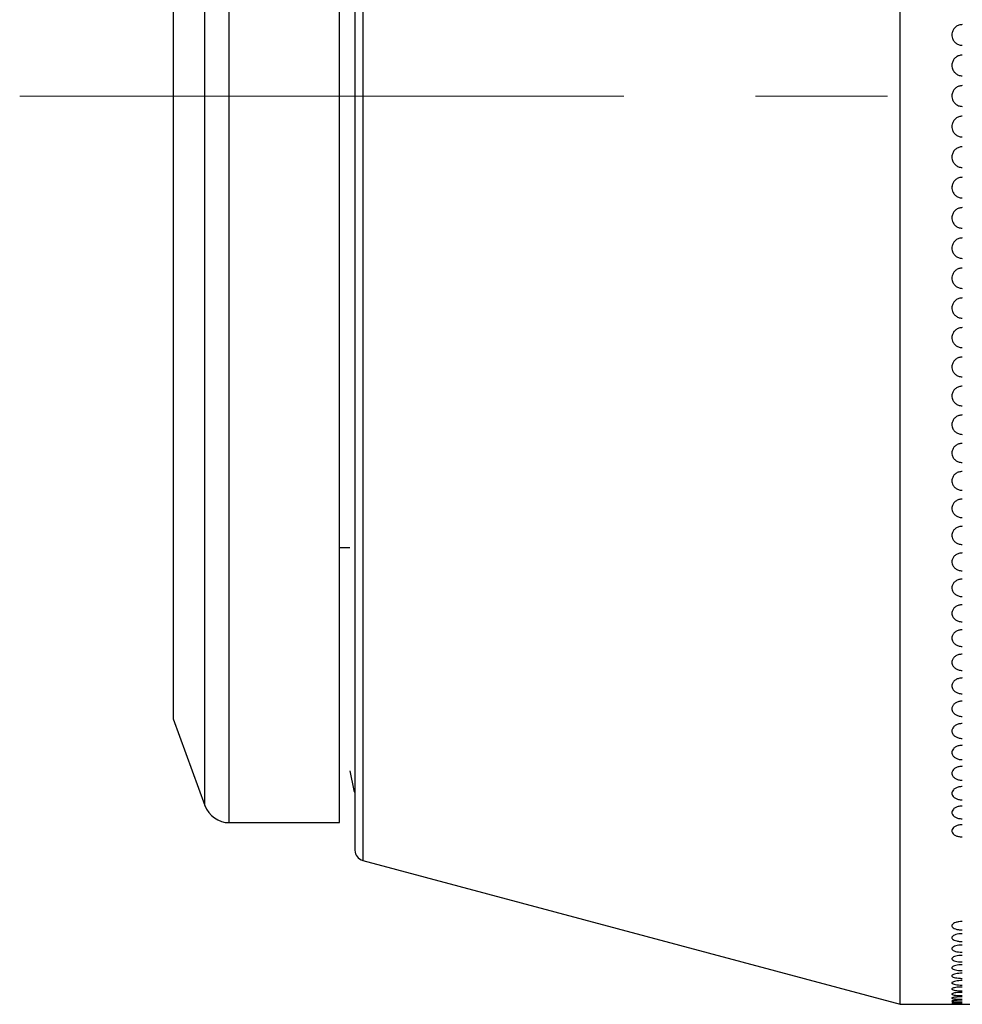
# Model space of a CAD drawing. Header units: inches. Extents: x 0.2 to 16.8, y 0.3 to 10.9.
# Tile 14 of 19: x 4.138 to 4.852, y 8.917 to 9.664. Entities that reach past the tile are written whole.
import ezdxf

# ---------------------------------------------------------------- set-up
doc = ezdxf.new("R2010")
doc.units = ezdxf.units.IN
doc.header["$MEASUREMENT"] = 0
doc.linetypes.add('CENTERX2', pattern=[0.8, 0.5, -0.1, 0.1, -0.1])

msp = doc.modelspace()

# ---------------------------------------------------------------- linework, layer by layer
at = {"color": 7, "linetype": 'Continuous', "lineweight": 25}
for p, q in [((4.80523, 8.91676), (4.80523, 10.29471)), ((4.38004, 9.05455), (4.38004, 10.15691)), ((4.25405, 10.07817), (4.25405, 9.13329)), ((4.38004, 9.26321), (4.38791, 9.26321)), ((4.25405, 9.13329), (4.278, 9.0675)), ((4.2965, 9.05455), (4.38004, 9.05455)), ((4.39768, 9.02596), (4.80523, 8.91676)), ((4.80523, 8.91676), (5.31705, 8.91676))]:
    msp.add_line(p, q, dxfattribs=at)
at = {"color": 8, "linetype": 'Continuous', "lineweight": 25}
for p, q in [((4.39768, 10.18551), (4.39768, 9.02596)), ((4.2965, 9.05455), (4.2965, 10.15691)), ((4.278, 9.0675), (4.278, 10.14396))]:
    msp.add_line(p, q, dxfattribs=at)
at = {"color": 7, "linetype": 'CENTERX2', "lineweight": 18}
msp.add_line((12.59575, 9.60573), (4.13754, 9.60573), dxfattribs=at)
at = {"color": 7, "linetype": 'Continuous', "lineweight": 25, "flags": 128}
msp.add_lwpolyline([(4.38791, 9.09392), (4.39091, 9.07886), (4.39162, 9.07723)], dxfattribs=at)
at = {"color": 7, "linetype": 'Continuous', "lineweight": 25}
for centre, radius, start, end in [((4.85248, 9.53628), 0.00787, 164.18774, 180), ((4.2965, 9.07424), 0.01969, 200, 270), ((4.39972, 9.03356), 0.00787, 180, 255)]:
    msp.add_arc(centre, radius, start, end, dxfattribs=at)
for points, knots in [([(4.39185, 10.1779), (4.39185, 10.17604), (4.39185, 10.17222), (4.39185, 10.14039), (4.39185, 10.0876), (4.39185, 10.01319), (4.39185, 9.93668), (4.39185, 9.86938), (4.39185, 9.80061), (4.39185, 9.71251), (4.39185, 9.60574), (4.39185, 9.49895), (4.39185, 9.39231), (4.39185, 9.28977), (4.39185, 9.19827), (4.39185, 9.13614), (4.39185, 9.0968), (4.39185, 9.06562), (4.39185, 9.03922), (4.39185, 9.03541), (4.39185, 9.03356)], [0, 0, 0, 0, 0.058248, 0.119986, 0.18429, 0.249959, 0.315627, 0.347815, 0.380014, 0.441752, 0.5, 0.558248, 0.619986, 0.68429, 0.749959, 0.815627, 0.847815, 0.880014, 0.941752, 1, 1, 1, 1]), ([(4.85248, 9.65993), (4.85159, 9.65985), (4.84982, 9.65967), (4.84747, 9.65832), (4.84567, 9.65633), (4.84477, 9.65412), (4.8446, 9.65266), (4.8446, 9.65208), (4.8446, 9.65208)], [0, 0, 0, 0, 0.214691, 0.429382, 0.644075, 0.858766, 0.99968, 1, 1, 1, 1]), ([(4.8446, 9.65208), (4.8446, 9.65208), (4.8446, 9.65207), (4.8446, 9.65206), (4.8446, 9.65201), (4.84461, 9.65179), (4.84466, 9.6509), (4.84503, 9.6492), (4.84625, 9.64703), (4.84827, 9.64527), (4.85047, 9.64435), (4.85192, 9.64426), (4.85248, 9.64422)], [0, 0, 0, 0, 0.00032, 0.000959, 0.003515, 0.01374, 0.054659, 0.219632, 0.434194, 0.648757, 0.863326, 1, 1, 1, 1]), ([(4.85248, 9.63679), (4.85159, 9.6367), (4.84982, 9.63653), (4.84747, 9.63517), (4.84567, 9.63317), (4.84477, 9.63096), (4.8446, 9.6295), (4.8446, 9.62892), (4.8446, 9.62892)], [0, 0, 0, 0, 0.214691, 0.429382, 0.644075, 0.858766, 0.99968, 1, 1, 1, 1]), ([(4.8446, 9.62892), (4.8446, 9.62892), (4.8446, 9.62891), (4.8446, 9.6289), (4.8446, 9.62884), (4.84461, 9.62862), (4.84466, 9.62774), (4.84503, 9.62603), (4.84625, 9.62386), (4.84827, 9.6221), (4.85047, 9.62118), (4.85192, 9.62108), (4.85248, 9.62105)], [0, 0, 0, 0, 0.00032, 0.000959, 0.003515, 0.01374, 0.054659, 0.219632, 0.434194, 0.648757, 0.863326, 1, 1, 1, 1]), ([(4.85248, 9.61361), (4.85159, 9.61352), (4.84982, 9.61335), (4.84747, 9.61199), (4.84567, 9.60999), (4.84477, 9.60778), (4.8446, 9.60631), (4.8446, 9.60573), (4.8446, 9.60573)], [0, 0, 0, 0, 0.214691, 0.429382, 0.644075, 0.858766, 0.99968, 1, 1, 1, 1]), ([(4.8446, 9.60573), (4.8446, 9.60573), (4.8446, 9.60573), (4.8446, 9.60571), (4.8446, 9.60566), (4.84461, 9.60544), (4.84466, 9.60455), (4.84503, 9.60284), (4.84625, 9.60067), (4.84827, 9.59891), (4.85047, 9.59799), (4.85192, 9.59789), (4.85248, 9.59786)], [0, 0, 0, 0, 0.00032, 0.000959, 0.003515, 0.01374, 0.054659, 0.219632, 0.434194, 0.648757, 0.863326, 1, 1, 1, 1]), ([(4.85248, 9.59042), (4.85159, 9.59033), (4.84982, 9.59016), (4.84747, 9.5888), (4.84567, 9.5868), (4.84477, 9.58459), (4.8446, 9.58313), (4.8446, 9.58255), (4.8446, 9.58255)], [0, 0, 0, 0, 0.214691, 0.429382, 0.644075, 0.858766, 0.99968, 1, 1, 1, 1]), ([(4.8446, 9.58255), (4.8446, 9.58255), (4.8446, 9.58254), (4.8446, 9.58253), (4.8446, 9.58247), (4.84461, 9.58225), (4.84466, 9.58137), (4.84503, 9.57966), (4.84625, 9.57749), (4.84827, 9.57573), (4.85047, 9.57481), (4.85192, 9.57471), (4.85248, 9.57468)], [0, 0, 0, 0, 0.00032, 0.000959, 0.003515, 0.01374, 0.054659, 0.219632, 0.434194, 0.648757, 0.863326, 1, 1, 1, 1]), ([(4.85248, 9.56725), (4.85159, 9.56716), (4.84982, 9.56698), (4.84747, 9.56563), (4.84567, 9.56363), (4.84477, 9.56143), (4.8446, 9.55997), (4.8446, 9.55939), (4.8446, 9.55939)], [0, 0, 0, 0, 0.214691, 0.429382, 0.6440747, 0.8587662, 0.9996803, 1, 1, 1, 1]), ([(4.8446, 9.55939), (4.8446, 9.55938), (4.8446, 9.55938), (4.8446, 9.55937), (4.8446, 9.55931), (4.84461, 9.55909), (4.84466, 9.55821), (4.84503, 9.5565), (4.84625, 9.55434), (4.84827, 9.55258), (4.85047, 9.55166), (4.85192, 9.55157), (4.85248, 9.55153)], [0, 0, 0, 0, 0.00032, 0.000959, 0.003515, 0.01374, 0.054659, 0.219632, 0.434194, 0.648757, 0.863326, 1, 1, 1, 1]), ([(4.85248, 9.54412), (4.85159, 9.54403), (4.84982, 9.54386), (4.84747, 9.5425), (4.84567, 9.54052), (4.84477, 9.53831), (4.8446, 9.53686), (4.8446, 9.53628), (4.8446, 9.53628)], [0, 0, 0, 0, 0.214691, 0.429382, 0.644075, 0.858766, 0.99968, 1, 1, 1, 1]), ([(4.8446, 9.53628), (4.8446, 9.53628), (4.8446, 9.53627), (4.8446, 9.53626), (4.8446, 9.5362), (4.84461, 9.53598), (4.84466, 9.5351), (4.84503, 9.5334), (4.84625, 9.53125), (4.84827, 9.52949), (4.85047, 9.52858), (4.85192, 9.52848), (4.85248, 9.52845)], [0, 0, 0, 0, 0.00032, 0.000959, 0.003515, 0.01374, 0.054659, 0.219632, 0.434194, 0.648757, 0.863326, 1, 1, 1, 1]), ([(4.85248, 9.52106), (4.85159, 9.52097), (4.84982, 9.5208), (4.84747, 9.51945), (4.84567, 9.51747), (4.84477, 9.51528), (4.8446, 9.51383), (4.8446, 9.51325), (4.8446, 9.51325)], [0, 0, 0, 0, 0.214691, 0.429382, 0.644075, 0.858766, 0.99968, 1, 1, 1, 1]), ([(4.8446, 9.51325), (4.8446, 9.51325), (4.8446, 9.51324), (4.8446, 9.51323), (4.8446, 9.51318), (4.84461, 9.51296), (4.84466, 9.51208), (4.84503, 9.51039), (4.84625, 9.50824), (4.84827, 9.50649), (4.85047, 9.50558), (4.85192, 9.50549), (4.85248, 9.50545)], [0, 0, 0, 0, 0.00032, 0.000959, 0.003515, 0.01374, 0.054659, 0.219632, 0.434194, 0.648757, 0.863326, 1, 1, 1, 1]), ([(4.85248, 9.4981), (4.85159, 9.49801), (4.84982, 9.49784), (4.84747, 9.4965), (4.84567, 9.49452), (4.84477, 9.49234), (4.8446, 9.4909), (4.8446, 9.49033), (4.8446, 9.49033)], [0, 0, 0, 0, 0.214691, 0.429382, 0.644075, 0.858766, 0.99968, 1, 1, 1, 1]), ([(4.8446, 9.49033), (4.8446, 9.49032), (4.8446, 9.49032), (4.8446, 9.49031), (4.8446, 9.49025), (4.84461, 9.49003), (4.84466, 9.48916), (4.84503, 9.48748), (4.84625, 9.48534), (4.84827, 9.4836), (4.85047, 9.4827), (4.85192, 9.48261), (4.85248, 9.48257)], [0, 0, 0, 0, 0.00032, 0.000959, 0.003515, 0.01374, 0.054659, 0.219632, 0.434194, 0.648757, 0.863326, 1, 1, 1, 1]), ([(4.85248, 9.47525), (4.85159, 9.47517), (4.84982, 9.475), (4.84747, 9.47367), (4.84567, 9.4717), (4.84477, 9.46954), (4.8446, 9.4681), (4.8446, 9.46753), (4.8446, 9.46753)], [0, 0, 0, 0, 0.214691, 0.429382, 0.644075, 0.858766, 0.99968, 1, 1, 1, 1]), ([(4.8446, 9.46753), (4.8446, 9.46753), (4.8446, 9.46753), (4.8446, 9.46751), (4.8446, 9.46746), (4.84461, 9.46724), (4.84466, 9.46637), (4.84503, 9.4647), (4.84625, 9.46258), (4.84827, 9.46085), (4.85047, 9.45995), (4.85192, 9.45986), (4.85248, 9.45983)], [0, 0, 0, 0, 0.00032, 0.000959, 0.003515, 0.01374, 0.054659, 0.219632, 0.434194, 0.648757, 0.863326, 1, 1, 1, 1]), ([(4.85248, 9.45256), (4.85159, 9.45248), (4.84982, 9.45231), (4.84747, 9.45098), (4.84567, 9.44904), (4.84477, 9.44688), (4.8446, 9.44546), (4.8446, 9.4449), (4.8446, 9.44489)], [0, 0, 0, 0, 0.214691, 0.429382, 0.644075, 0.858766, 0.99968, 1, 1, 1, 1]), ([(4.8446, 9.44489), (4.8446, 9.44489), (4.8446, 9.44489), (4.8446, 9.44488), (4.8446, 9.44482), (4.84461, 9.44461), (4.84466, 9.44375), (4.84503, 9.44209), (4.84625, 9.43998), (4.84827, 9.43827), (4.85047, 9.43737), (4.85192, 9.43728), (4.85248, 9.43725)], [0, 0, 0, 0, 0.00032, 0.000959, 0.003515, 0.01374, 0.054659, 0.219632, 0.434194, 0.648757, 0.863326, 1, 1, 1, 1]), ([(4.85248, 9.43004), (4.85159, 9.42996), (4.84982, 9.42979), (4.84747, 9.42848), (4.84567, 9.42655), (4.84477, 9.42441), (4.8446, 9.423), (4.8446, 9.42244), (4.8446, 9.42244)], [0, 0, 0, 0, 0.214691, 0.429382, 0.644075, 0.858766, 0.99968, 1, 1, 1, 1]), ([(4.8446, 9.42244), (4.8446, 9.42244), (4.8446, 9.42243), (4.8446, 9.42242), (4.8446, 9.42237), (4.84461, 9.42216), (4.84466, 9.4213), (4.84503, 9.41966), (4.84625, 9.41757), (4.84827, 9.41587), (4.85047, 9.41498), (4.85192, 9.4149), (4.85248, 9.41486)], [0, 0, 0, 0, 0.00032, 0.000959, 0.003515, 0.01374, 0.054659, 0.219632, 0.434194, 0.648757, 0.863326, 1, 1, 1, 1]), ([(4.85248, 9.40772), (4.85159, 9.40764), (4.84982, 9.40747), (4.84747, 9.40617), (4.84567, 9.40426), (4.84477, 9.40215), (4.8446, 9.40075), (4.8446, 9.40019), (4.8446, 9.40019)], [0, 0, 0, 0, 0.214691, 0.429382, 0.644075, 0.858766, 0.99968, 1, 1, 1, 1]), ([(4.8446, 9.40019), (4.8446, 9.40019), (4.8446, 9.40019), (4.8446, 9.40017), (4.8446, 9.40012), (4.84461, 9.39991), (4.84466, 9.39906), (4.84503, 9.39744), (4.84625, 9.39537), (4.84827, 9.39369), (4.85047, 9.39281), (4.85192, 9.39272), (4.85248, 9.39269)], [0, 0, 0, 0, 0.00032, 0.000959, 0.003515, 0.01374, 0.054659, 0.219632, 0.434194, 0.648757, 0.863326, 1, 1, 1, 1]), ([(4.85248, 9.38563), (4.85159, 9.38554), (4.84982, 9.38538), (4.84747, 9.38409), (4.84567, 9.3822), (4.84477, 9.38011), (4.8446, 9.37873), (4.8446, 9.37818), (4.8446, 9.37818)], [0, 0, 0, 0, 0.214691, 0.429382, 0.644075, 0.858766, 0.99968, 1, 1, 1, 1]), ([(4.8446, 9.37818), (4.8446, 9.37818), (4.8446, 9.37817), (4.8446, 9.37816), (4.8446, 9.37811), (4.84461, 9.3779), (4.84466, 9.37706), (4.84503, 9.37545), (4.84625, 9.37341), (4.84827, 9.37175), (4.85047, 9.37088), (4.85192, 9.3708), (4.85248, 9.37076)], [0, 0, 0, 0, 0.00032, 0.000959, 0.003515, 0.01374, 0.054659, 0.219632, 0.434194, 0.648757, 0.863326, 1, 1, 1, 1]), ([(4.85248, 9.36378), (4.85159, 9.3637), (4.84982, 9.36353), (4.84747, 9.36226), (4.84567, 9.3604), (4.84477, 9.35833), (4.8446, 9.35696), (4.8446, 9.35642), (4.8446, 9.35642)], [0, 0, 0, 0, 0.214691, 0.429382, 0.644075, 0.858766, 0.99968, 1, 1, 1, 1]), ([(4.8446, 9.35642), (4.8446, 9.35642), (4.8446, 9.35642), (4.8446, 9.3564), (4.8446, 9.35635), (4.84461, 9.35615), (4.84466, 9.35532), (4.84503, 9.35373), (4.84625, 9.35171), (4.84827, 9.35007), (4.85047, 9.34922), (4.85192, 9.34913), (4.85248, 9.3491)], [0, 0, 0, 0, 0.00032, 0.000959, 0.003515, 0.01374, 0.054659, 0.219632, 0.434194, 0.648757, 0.863326, 1, 1, 1, 1]), ([(4.85248, 9.34221), (4.85159, 9.34213), (4.84982, 9.34196), (4.84747, 9.34071), (4.84567, 9.33887), (4.84477, 9.33683), (4.8446, 9.33548), (4.8446, 9.33495), (4.8446, 9.33495)], [0, 0, 0, 0, 0.214691, 0.429382, 0.644075, 0.858766, 0.99968, 1, 1, 1, 1]), ([(4.8446, 9.33495), (4.8446, 9.33495), (4.8446, 9.33494), (4.8446, 9.33493), (4.8446, 9.33488), (4.84461, 9.33468), (4.84466, 9.33386), (4.84503, 9.33229), (4.84625, 9.3303), (4.84827, 9.32868), (4.85047, 9.32784), (4.85192, 9.32776), (4.85248, 9.32773)], [0, 0, 0, 0, 0.00032, 0.000959, 0.003515, 0.01374, 0.054659, 0.219632, 0.434194, 0.648757, 0.863326, 1, 1, 1, 1]), ([(4.85248, 9.32093), (4.85159, 9.32085), (4.84982, 9.32069), (4.84747, 9.31946), (4.84567, 9.31764), (4.84477, 9.31563), (4.8446, 9.31431), (4.8446, 9.31378), (4.8446, 9.31378)], [0, 0, 0, 0, 0.214691, 0.429382, 0.644075, 0.858766, 0.99968, 1, 1, 1, 1]), ([(4.8446, 9.31378), (4.8446, 9.31378), (4.8446, 9.31378), (4.8446, 9.31376), (4.8446, 9.31371), (4.84461, 9.31351), (4.84466, 9.31271), (4.84503, 9.31117), (4.84625, 9.30921), (4.84827, 9.30761), (4.85047, 9.30678), (4.85192, 9.3067), (4.85248, 9.30667)], [0, 0, 0, 0, 0.00032, 0.000959, 0.003515, 0.01374, 0.054659, 0.219632, 0.434194, 0.648757, 0.863326, 1, 1, 1, 1]), ([(4.85248, 9.29998), (4.85159, 9.2999), (4.84982, 9.29975), (4.84747, 9.29853), (4.84567, 9.29674), (4.84477, 9.29477), (4.8446, 9.29346), (4.8446, 9.29295), (4.8446, 9.29294)], [0, 0, 0, 0, 0.214691, 0.429382, 0.644075, 0.858766, 0.99968, 1, 1, 1, 1]), ([(4.8446, 9.29294), (4.8446, 9.29294), (4.8446, 9.29294), (4.8446, 9.29293), (4.8446, 9.29288), (4.84461, 9.29268), (4.84466, 9.29189), (4.84503, 9.29037), (4.84625, 9.28844), (4.84827, 9.28688), (4.85047, 9.28606), (4.85192, 9.28598), (4.85248, 9.28595)], [0, 0, 0, 0, 0.0003195, 0.0009586, 0.0035147, 0.0137396, 0.0546587, 0.2196315, 0.4341941, 0.6487573, 0.863326, 1, 1, 1, 1]), ([(4.85248, 9.27938), (4.85159, 9.2793), (4.84982, 9.27915), (4.84747, 9.27795), (4.84567, 9.27619), (4.84477, 9.27425), (4.8446, 9.27297), (4.8446, 9.27246), (4.8446, 9.27246)], [0, 0, 0, 0, 0.214691, 0.429382, 0.644075, 0.858766, 0.99968, 1, 1, 1, 1]), ([(4.8446, 9.27246), (4.8446, 9.27246), (4.8446, 9.27246), (4.8446, 9.27244), (4.8446, 9.2724), (4.84461, 9.2722), (4.84466, 9.27143), (4.84503, 9.26994), (4.84625, 9.26804), (4.84827, 9.2665), (4.85047, 9.2657), (4.85192, 9.26562), (4.85248, 9.26559)], [0, 0, 0, 0, 0.00032, 0.000959, 0.003515, 0.01374, 0.054659, 0.219632, 0.434194, 0.648757, 0.863326, 1, 1, 1, 1]), ([(4.85248, 9.25914), (4.85159, 9.25906), (4.84982, 9.25891), (4.84747, 9.25774), (4.84567, 9.25602), (4.84477, 9.25411), (4.8446, 9.25286), (4.8446, 9.25236), (4.8446, 9.25236)], [0, 0, 0, 0, 0.214691, 0.429382, 0.644075, 0.858766, 0.99968, 1, 1, 1, 1]), ([(4.8446, 9.25236), (4.8446, 9.25236), (4.8446, 9.25235), (4.8446, 9.25234), (4.8446, 9.25229), (4.84461, 9.2521), (4.84466, 9.25134), (4.84503, 9.24988), (4.84625, 9.24802), (4.84827, 9.24651), (4.85047, 9.24573), (4.85192, 9.24565), (4.85248, 9.24562)], [0, 0, 0, 0, 0.00032, 0.000959, 0.003515, 0.01374, 0.054659, 0.219632, 0.434194, 0.648757, 0.863326, 1, 1, 1, 1]), ([(4.85248, 9.2393), (4.85159, 9.23922), (4.84982, 9.23908), (4.84747, 9.23793), (4.84567, 9.23624), (4.84477, 9.23437), (4.8446, 9.23314), (4.8446, 9.23265), (4.8446, 9.23265)], [0, 0, 0, 0, 0.214691, 0.429382, 0.644075, 0.858766, 0.99968, 1, 1, 1, 1]), ([(4.8446, 9.23265), (4.8446, 9.23265), (4.8446, 9.23265), (4.8446, 9.23264), (4.8446, 9.23259), (4.84461, 9.2324), (4.84466, 9.23166), (4.84503, 9.23023), (4.84625, 9.22841), (4.84827, 9.22693), (4.85047, 9.22616), (4.85192, 9.22609), (4.85248, 9.22606)], [0, 0, 0, 0, 0.00032, 0.000959, 0.003515, 0.01374, 0.054659, 0.219632, 0.434194, 0.648757, 0.863326, 1, 1, 1, 1]), ([(4.85248, 9.21987), (4.85159, 9.2198), (4.84982, 9.21965), (4.84747, 9.21853), (4.84567, 9.21688), (4.84477, 9.21505), (4.8446, 9.21385), (4.8446, 9.21337), (4.8446, 9.21337)], [0, 0, 0, 0, 0.214691, 0.429382, 0.644075, 0.858766, 0.99968, 1, 1, 1, 1]), ([(4.8446, 9.21337), (4.8446, 9.21337), (4.8446, 9.21337), (4.8446, 9.21336), (4.8446, 9.21331), (4.84461, 9.21313), (4.84466, 9.2124), (4.84503, 9.211), (4.84625, 9.20922), (4.84827, 9.20778), (4.85047, 9.20703), (4.85192, 9.20695), (4.85248, 9.20692)], [0, 0, 0, 0, 0.00032, 0.000959, 0.003515, 0.01374, 0.054659, 0.219632, 0.434194, 0.648757, 0.863326, 1, 1, 1, 1]), ([(4.85248, 9.20088), (4.85159, 9.20081), (4.84982, 9.20067), (4.84747, 9.19957), (4.84567, 9.19796), (4.84477, 9.19618), (4.8446, 9.195), (4.8446, 9.19454), (4.8446, 9.19453)], [0, 0, 0, 0, 0.214691, 0.429382, 0.644075, 0.858766, 0.99968, 1, 1, 1, 1]), ([(4.8446, 9.19453), (4.8446, 9.19453), (4.8446, 9.19453), (4.8446, 9.19452), (4.8446, 9.19447), (4.84461, 9.1943), (4.84466, 9.19359), (4.84503, 9.19222), (4.84625, 9.19049), (4.84827, 9.18908), (4.85047, 9.18835), (4.85192, 9.18827), (4.85248, 9.18824)], [0, 0, 0, 0, 0.00032, 0.000959, 0.003515, 0.01374, 0.054659, 0.219632, 0.434194, 0.648757, 0.863326, 1, 1, 1, 1]), ([(4.85248, 9.18235), (4.85159, 9.18228), (4.84982, 9.18214), (4.84747, 9.18107), (4.84567, 9.1795), (4.84477, 9.17776), (4.8446, 9.17662), (4.8446, 9.17616), (4.8446, 9.17616)], [0, 0, 0, 0, 0.214691, 0.429382, 0.644075, 0.858766, 0.99968, 1, 1, 1, 1]), ([(4.8446, 9.17616), (4.8446, 9.17616), (4.8446, 9.17616), (4.8446, 9.17615), (4.8446, 9.1761), (4.84461, 9.17593), (4.84466, 9.17524), (4.84503, 9.17391), (4.84625, 9.17222), (4.84827, 9.17085), (4.85047, 9.17013), (4.85192, 9.17006), (4.85248, 9.17004)], [0, 0, 0, 0, 0.00032, 0.000959, 0.003515, 0.01374, 0.054659, 0.219632, 0.434194, 0.648757, 0.863326, 1, 1, 1, 1]), ([(4.85248, 9.1643), (4.85159, 9.16423), (4.84982, 9.16409), (4.84747, 9.16305), (4.84567, 9.16152), (4.84477, 9.15983), (4.8446, 9.15872), (4.8446, 9.15828), (4.8446, 9.15828)], [0, 0, 0, 0, 0.214691, 0.429382, 0.644075, 0.858766, 0.99968, 1, 1, 1, 1]), ([(4.8446, 9.15828), (4.8446, 9.15828), (4.8446, 9.15827), (4.8446, 9.15826), (4.8446, 9.15822), (4.84461, 9.15805), (4.84466, 9.15738), (4.84503, 9.15608), (4.84625, 9.15444), (4.84827, 9.15311), (4.85047, 9.15242), (4.85192, 9.15235), (4.85248, 9.15232)], [0, 0, 0, 0, 0.00032, 0.000959, 0.003515, 0.01374, 0.054659, 0.219632, 0.434194, 0.648757, 0.863326, 1, 1, 1, 1]), ([(4.85248, 9.14674), (4.85159, 9.14668), (4.84982, 9.14655), (4.84747, 9.14554), (4.84567, 9.14405), (4.84477, 9.14241), (4.8446, 9.14133), (4.8446, 9.1409), (4.8446, 9.1409)], [0, 0, 0, 0, 0.214691, 0.429382, 0.644075, 0.858766, 0.99968, 1, 1, 1, 1]), ([(4.8446, 9.1409), (4.8446, 9.1409), (4.8446, 9.1409), (4.8446, 9.14089), (4.8446, 9.14085), (4.84461, 9.14068), (4.84466, 9.14003), (4.84503, 9.13877), (4.84625, 9.13718), (4.84827, 9.13589), (4.85047, 9.13521), (4.85192, 9.13515), (4.85248, 9.13512)], [0, 0, 0, 0, 0.00032, 0.000959, 0.003515, 0.01374, 0.054659, 0.219632, 0.434194, 0.648757, 0.863326, 1, 1, 1, 1]), ([(4.85248, 9.12971), (4.85159, 9.12965), (4.84982, 9.12952), (4.84747, 9.12854), (4.84567, 9.1271), (4.84477, 9.12551), (4.8446, 9.12447), (4.8446, 9.12405), (4.8446, 9.12405)], [0, 0, 0, 0, 0.214691, 0.429382, 0.644075, 0.858766, 0.99968, 1, 1, 1, 1]), ([(4.8446, 9.12405), (4.8446, 9.12405), (4.8446, 9.12405), (4.8446, 9.12404), (4.8446, 9.124), (4.84461, 9.12384), (4.84466, 9.1232), (4.84503, 9.12199), (4.84625, 9.12044), (4.84827, 9.11919), (4.85047, 9.11854), (4.85192, 9.11848), (4.85248, 9.11845)], [0, 0, 0, 0, 0.00032, 0.000959, 0.003515, 0.01374, 0.054659, 0.219632, 0.434194, 0.648757, 0.863326, 1, 1, 1, 1]), ([(4.85248, 9.11322), (4.85159, 9.11316), (4.84982, 9.11304), (4.84747, 9.11209), (4.84567, 9.11069), (4.84477, 9.10916), (4.8446, 9.10815), (4.8446, 9.10775), (4.8446, 9.10774)], [0, 0, 0, 0, 0.214691, 0.429382, 0.644075, 0.858766, 0.99968, 1, 1, 1, 1]), ([(4.8446, 9.10774), (4.8446, 9.10774), (4.8446, 9.10774), (4.8446, 9.10773), (4.8446, 9.10769), (4.84461, 9.10754), (4.84466, 9.10693), (4.84503, 9.10575), (4.84625, 9.10426), (4.84827, 9.10305), (4.85047, 9.10242), (4.85192, 9.10236), (4.85248, 9.10234)], [0, 0, 0, 0, 0.00032, 0.000959, 0.003515, 0.01374, 0.054659, 0.219632, 0.434194, 0.648757, 0.863326, 1, 1, 1, 1]), ([(4.85248, 9.09728), (4.85159, 9.09722), (4.84982, 9.09711), (4.84747, 9.09619), (4.84567, 9.09485), (4.84477, 9.09337), (4.8446, 9.09239), (4.8446, 9.092), (4.8446, 9.092)], [0, 0, 0, 0, 0.214691, 0.429382, 0.644075, 0.858766, 0.99968, 1, 1, 1, 1]), ([(4.8446, 9.092), (4.8446, 9.092), (4.8446, 9.092), (4.8446, 9.09199), (4.8446, 9.09195), (4.84461, 9.09181), (4.84466, 9.09122), (4.84503, 9.09008), (4.84625, 9.08864), (4.84827, 9.08748), (4.85047, 9.08687), (4.85192, 9.08681), (4.85248, 9.08679)], [0, 0, 0, 0, 0.00032, 0.000959, 0.003515, 0.01374, 0.054659, 0.219632, 0.434194, 0.648757, 0.863326, 1, 1, 1, 1]), ([(4.85248, 9.08192), (4.85159, 9.08187), (4.84982, 9.08175), (4.84747, 9.08087), (4.84567, 9.07958), (4.84477, 9.07816), (4.8446, 9.07722), (4.8446, 9.07684), (4.8446, 9.07684)], [0, 0, 0, 0, 0.214691, 0.429382, 0.644075, 0.858766, 0.99968, 1, 1, 1, 1]), ([(4.8446, 9.07684), (4.8446, 9.07684), (4.8446, 9.07684), (4.8446, 9.07683), (4.8446, 9.0768), (4.84461, 9.07665), (4.84466, 9.07609), (4.84503, 9.075), (4.84625, 9.07361), (4.84827, 9.07249), (4.85047, 9.07191), (4.85192, 9.07185), (4.85248, 9.07183)], [0, 0, 0, 0, 0.00032, 0.000959, 0.003515, 0.01374, 0.054659, 0.219632, 0.434194, 0.648757, 0.863326, 1, 1, 1, 1]), ([(4.85248, 9.06716), (4.85159, 9.0671), (4.84982, 9.067), (4.84747, 9.06615), (4.84567, 9.06491), (4.84477, 9.06354), (4.8446, 9.06264), (4.8446, 9.06228), (4.8446, 9.06228)], [0, 0, 0, 0, 0.214691, 0.429382, 0.644075, 0.858766, 0.99968, 1, 1, 1, 1]), ([(4.8446, 9.06228), (4.8446, 9.06228), (4.8446, 9.06228), (4.8446, 9.06227), (4.8446, 9.06224), (4.84461, 9.0621), (4.84466, 9.06156), (4.84503, 9.06051), (4.84625, 9.05919), (4.84827, 9.05811), (4.85047, 9.05756), (4.85192, 9.0575), (4.85248, 9.05748)], [0, 0, 0, 0, 0.00032, 0.000959, 0.003515, 0.01374, 0.054659, 0.219632, 0.434194, 0.648757, 0.863326, 1, 1, 1, 1]), ([(4.85248, 9.053), (4.85159, 9.05295), (4.84982, 9.05285), (4.84747, 9.05204), (4.84567, 9.05085), (4.84477, 9.04954), (4.8446, 9.04868), (4.8446, 9.04834), (4.8446, 9.04834)], [0, 0, 0, 0, 0.214691, 0.429382, 0.6440747, 0.8587662, 0.9996803, 1, 1, 1, 1]), ([(4.8446, 9.04834), (4.8446, 9.04834), (4.8446, 9.04834), (4.8446, 9.04833), (4.8446, 9.0483), (4.84461, 9.04817), (4.84466, 9.04764), (4.84503, 9.04665), (4.84625, 9.04538), (4.84827, 9.04435), (4.85047, 9.04382), (4.85192, 9.04377), (4.85248, 9.04375)], [0, 0, 0, 0, 0.00032, 0.000959, 0.003515, 0.01374, 0.054659, 0.219632, 0.434194, 0.648757, 0.863326, 1, 1, 1, 1]), ([(4.85248, 8.97957), (4.85159, 8.97953), (4.84982, 8.97946), (4.84747, 8.97889), (4.84567, 8.97806), (4.84477, 8.97716), (4.8446, 8.97656), (4.8446, 8.97632), (4.8446, 8.97632)], [0, 0, 0, 0, 0.214691, 0.429382, 0.644075, 0.858766, 0.99968, 1, 1, 1, 1]), ([(4.8446, 8.97632), (4.8446, 8.97632), (4.8446, 8.97632), (4.8446, 8.97631), (4.8446, 8.97629), (4.84461, 8.9762), (4.84466, 8.97584), (4.84503, 8.97515), (4.84625, 8.97428), (4.84827, 8.97358), (4.85047, 8.97321), (4.85192, 8.97317), (4.85248, 8.97316)], [0, 0, 0, 0, 0.00032, 0.000959, 0.003515, 0.01374, 0.054659, 0.219632, 0.434194, 0.648757, 0.863326, 1, 1, 1, 1]), ([(4.85248, 8.97027), (4.85159, 8.97024), (4.84982, 8.97017), (4.84747, 8.96965), (4.84567, 8.96888), (4.84477, 8.96804), (4.8446, 8.96749), (4.8446, 8.96727), (4.8446, 8.96727)], [0, 0, 0, 0, 0.214691, 0.429382, 0.644075, 0.858766, 0.99968, 1, 1, 1, 1]), ([(4.8446, 8.96727), (4.8446, 8.96727), (4.8446, 8.96727), (4.8446, 8.96726), (4.8446, 8.96724), (4.84461, 8.96716), (4.84466, 8.96683), (4.84503, 8.96619), (4.84625, 8.96539), (4.84827, 8.96474), (4.85047, 8.9644), (4.85192, 8.96437), (4.85248, 8.96435)], [0, 0, 0, 0, 0.0003195, 0.0009586, 0.0035147, 0.0137396, 0.0546587, 0.2196315, 0.4341941, 0.6487573, 0.863326, 1, 1, 1, 1]), ([(4.85248, 8.9617), (4.85159, 8.96167), (4.84982, 8.9616), (4.84747, 8.96112), (4.84567, 8.96042), (4.84477, 8.95965), (4.8446, 8.95914), (4.8446, 8.95894), (4.8446, 8.95894)], [0, 0, 0, 0, 0.214691, 0.429382, 0.644075, 0.858766, 0.99968, 1, 1, 1, 1]), ([(4.8446, 8.95894), (4.8446, 8.95894), (4.8446, 8.95894), (4.8446, 8.95894), (4.8446, 8.95892), (4.84461, 8.95884), (4.84466, 8.95854), (4.84503, 8.95795), (4.84625, 8.95722), (4.84827, 8.95662), (4.85047, 8.95631), (4.85192, 8.95628), (4.85248, 8.95627)], [0, 0, 0, 0, 0.00032, 0.000959, 0.003515, 0.01374, 0.054659, 0.219632, 0.434194, 0.648757, 0.863326, 1, 1, 1, 1]), ([(4.85248, 8.95385), (4.85159, 8.95382), (4.84982, 8.95376), (4.84747, 8.95332), (4.84567, 8.95268), (4.84477, 8.95198), (4.8446, 8.95152), (4.8446, 8.95134), (4.8446, 8.95134)], [0, 0, 0, 0, 0.214691, 0.429382, 0.644075, 0.858766, 0.99968, 1, 1, 1, 1]), ([(4.8446, 8.95134), (4.8446, 8.95134), (4.8446, 8.95134), (4.8446, 8.95133), (4.8446, 8.95132), (4.84461, 8.95125), (4.84466, 8.95097), (4.84503, 8.95044), (4.84625, 8.94977), (4.84827, 8.94924), (4.85047, 8.94896), (4.85192, 8.94893), (4.85248, 8.94892)], [0, 0, 0, 0, 0.00032, 0.000959, 0.003515, 0.01374, 0.054659, 0.219632, 0.434194, 0.648757, 0.863326, 1, 1, 1, 1]), ([(4.85248, 8.94673), (4.85159, 8.9467), (4.84982, 8.94665), (4.84747, 8.94626), (4.84567, 8.94568), (4.84477, 8.94505), (4.8446, 8.94464), (4.8446, 8.94448), (4.8446, 8.94448)], [0, 0, 0, 0, 0.214691, 0.429382, 0.644075, 0.858766, 0.99968, 1, 1, 1, 1]), ([(4.8446, 8.94448), (4.8446, 8.94448), (4.8446, 8.94447), (4.8446, 8.94447), (4.8446, 8.94445), (4.84461, 8.94439), (4.84466, 8.94414), (4.84503, 8.94367), (4.84625, 8.94307), (4.84827, 8.94259), (4.85047, 8.94234), (4.85192, 8.94232), (4.85248, 8.94231)], [0, 0, 0, 0, 0.00032, 0.000959, 0.003515, 0.01374, 0.054659, 0.219632, 0.434194, 0.648757, 0.863326, 1, 1, 1, 1]), ([(4.85248, 8.94036), (4.85159, 8.94033), (4.84982, 8.94029), (4.84747, 8.93994), (4.84567, 8.93943), (4.84477, 8.93887), (4.8446, 8.9385), (4.8446, 8.93836), (4.8446, 8.93836)], [0, 0, 0, 0, 0.214691, 0.429382, 0.644075, 0.858766, 0.99968, 1, 1, 1, 1]), ([(4.8446, 8.93836), (4.8446, 8.93836), (4.8446, 8.93835), (4.8446, 8.93835), (4.8446, 8.93834), (4.84461, 8.93828), (4.84466, 8.93806), (4.84503, 8.93764), (4.84625, 8.93712), (4.84827, 8.93669), (4.85047, 8.93647), (4.85192, 8.93645), (4.85248, 8.93644)], [0, 0, 0, 0, 0.00032, 0.000959, 0.003515, 0.01374, 0.054659, 0.219632, 0.434194, 0.648757, 0.863326, 1, 1, 1, 1]), ([(4.85248, 8.93473), (4.85159, 8.93471), (4.84982, 8.93467), (4.84747, 8.93436), (4.84567, 8.93392), (4.84477, 8.93343), (4.8446, 8.93311), (4.8446, 8.93299), (4.8446, 8.93299)], [0, 0, 0, 0, 0.214691, 0.429382, 0.6440747, 0.8587662, 0.9996803, 1, 1, 1, 1]), ([(4.8446, 8.93299), (4.8446, 8.93299), (4.8446, 8.93299), (4.8446, 8.93298), (4.8446, 8.93297), (4.84461, 8.93292), (4.84466, 8.93273), (4.84503, 8.93237), (4.84625, 8.93191), (4.84827, 8.93155), (4.85047, 8.93136), (4.85192, 8.93134), (4.85248, 8.93133)], [0, 0, 0, 0, 0.00032, 0.000959, 0.003515, 0.01374, 0.054659, 0.219632, 0.434194, 0.648757, 0.863326, 1, 1, 1, 1]), ([(4.85248, 8.92986), (4.85159, 8.92985), (4.84982, 8.92981), (4.84747, 8.92955), (4.84567, 8.92917), (4.84477, 8.92875), (4.8446, 8.92848), (4.8446, 8.92838), (4.8446, 8.92838)], [0, 0, 0, 0, 0.214691, 0.429382, 0.644075, 0.858766, 0.99968, 1, 1, 1, 1]), ([(4.8446, 8.92838), (4.8446, 8.92838), (4.8446, 8.92838), (4.8446, 8.92837), (4.8446, 8.92836), (4.84461, 8.92832), (4.84466, 8.92816), (4.84503, 8.92785), (4.84625, 8.92747), (4.84827, 8.92716), (4.85047, 8.927), (4.85192, 8.92699), (4.85248, 8.92698)], [0, 0, 0, 0, 0.00032, 0.000959, 0.003515, 0.01374, 0.054659, 0.219632, 0.434194, 0.648757, 0.863326, 1, 1, 1, 1]), ([(4.85248, 8.92575), (4.85159, 8.92574), (4.84982, 8.92571), (4.84747, 8.9255), (4.84567, 8.92518), (4.84477, 8.92484), (4.8446, 8.92462), (4.8446, 8.92453), (4.8446, 8.92453)], [0, 0, 0, 0, 0.214691, 0.429382, 0.644075, 0.858766, 0.99968, 1, 1, 1, 1]), ([(4.8446, 8.92453), (4.8446, 8.92453), (4.8446, 8.92453), (4.8446, 8.92453), (4.8446, 8.92452), (4.84461, 8.92449), (4.84466, 8.92435), (4.84503, 8.9241), (4.84625, 8.92379), (4.84827, 8.92354), (4.85047, 8.92341), (4.85192, 8.9234), (4.85248, 8.9234)], [0, 0, 0, 0, 0.00032, 0.000959, 0.003515, 0.01374, 0.054659, 0.219632, 0.434194, 0.648757, 0.863326, 1, 1, 1, 1]), ([(4.85248, 8.92241), (4.85159, 8.9224), (4.84982, 8.92238), (4.84747, 8.92221), (4.84567, 8.92196), (4.84477, 8.92169), (4.8446, 8.92152), (4.8446, 8.92145), (4.8446, 8.92145)], [0, 0, 0, 0, 0.214691, 0.429382, 0.644075, 0.858766, 0.99968, 1, 1, 1, 1]), ([(4.8446, 8.92145), (4.8446, 8.92145), (4.8446, 8.92145), (4.8446, 8.92145), (4.8446, 8.92144), (4.84461, 8.92142), (4.84466, 8.92131), (4.84503, 8.92112), (4.84625, 8.92088), (4.84827, 8.92069), (4.85047, 8.92059), (4.85192, 8.92058), (4.85248, 8.92058)], [0, 0, 0, 0, 0.00032, 0.000959, 0.003515, 0.01374, 0.054659, 0.219632, 0.434194, 0.648757, 0.863326, 1, 1, 1, 1]), ([(4.85248, 8.91984), (4.85159, 8.91983), (4.84982, 8.91982), (4.84747, 8.91969), (4.84567, 8.91951), (4.84477, 8.91931), (4.8446, 8.91919), (4.8446, 8.91914), (4.8446, 8.91914)], [0, 0, 0, 0, 0.214691, 0.429382, 0.644075, 0.858766, 0.99968, 1, 1, 1, 1]), ([(4.8446, 8.91914), (4.8446, 8.91914), (4.8446, 8.91914), (4.8446, 8.91914), (4.8446, 8.91914), (4.84461, 8.91912), (4.84466, 8.91904), (4.84503, 8.91891), (4.84625, 8.91874), (4.84827, 8.91861), (4.85047, 8.91854), (4.85192, 8.91853), (4.85248, 8.91853)], [0, 0, 0, 0, 0.00032, 0.000959, 0.003515, 0.01374, 0.054659, 0.219632, 0.434194, 0.648757, 0.863326, 1, 1, 1, 1]), ([(4.85248, 8.91804), (4.85159, 8.91804), (4.84982, 8.91803), (4.84747, 8.91794), (4.84567, 8.91783), (4.84477, 8.91771), (4.8446, 8.91764), (4.8446, 8.91761), (4.8446, 8.91761)], [0, 0, 0, 0, 0.214691, 0.429382, 0.644075, 0.858766, 0.99968, 1, 1, 1, 1]), ([(4.8446, 8.91761), (4.8446, 8.91761), (4.8446, 8.91761), (4.8446, 8.91761), (4.8446, 8.9176), (4.84461, 8.91759), (4.84466, 8.91755), (4.84503, 8.91747), (4.84625, 8.91737), (4.84827, 8.9173), (4.85047, 8.91727), (4.85192, 8.91726), (4.85248, 8.91726)], [0, 0, 0, 0, 0.00032, 0.000959, 0.003515, 0.01374, 0.054659, 0.219632, 0.434194, 0.648757, 0.863326, 1, 1, 1, 1]), ([(4.85248, 8.91702), (4.85159, 8.91702), (4.84982, 8.91701), (4.84747, 8.91697), (4.84567, 8.91693), (4.84477, 8.91688), (4.8446, 8.91686), (4.8446, 8.91685), (4.8446, 8.91685)], [0, 0, 0, 0, 0.214691, 0.429382, 0.644075, 0.858766, 0.99968, 1, 1, 1, 1]), ([(4.8446, 8.91685), (4.8446, 8.91685), (4.8446, 8.91685), (4.8446, 8.91685), (4.8446, 8.91684), (4.84461, 8.91684), (4.84466, 8.91683), (4.84503, 8.9168), (4.84625, 8.91678), (4.84827, 8.91677), (4.85047, 8.91676), (4.85192, 8.91676), (4.85248, 8.91676)], [0, 0, 0, 0, 0.0003195, 0.0009586, 0.0035147, 0.0137396, 0.0546587, 0.2196315, 0.4341941, 0.6487573, 0.863326, 1, 1, 1, 1])]:
    msp.add_open_spline(points, degree=3, knots=knots, dxfattribs=at)

doc.saveas('drawing.dxf')
